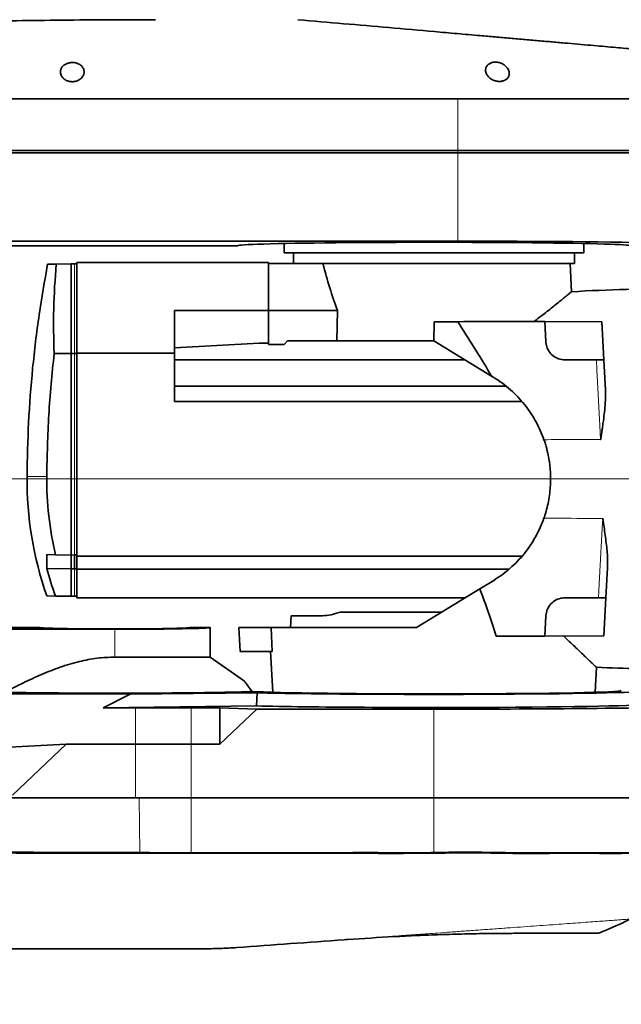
# Model space of a CAD drawing. Header units: millimetres. Extents: x 0 to 14900, y 0 to 10500.
# Tile 42 of 48: x 12365 to 12618, y 5513 to 5927. Entities that reach past the tile are written whole.
import ezdxf

# ---------------------------------------------------------------- set-up
doc = ezdxf.new("R2010")
doc.units = ezdxf.units.MM
doc.header["$LTSCALE"] = 25
doc.styles.add('SLDTEXTSTYLE0', font='TXT', dxfattribs={"width": 0.605})
doc.dimstyles.new('SLDDIMSTYLE2', dxfattribs={"dimtxt": 87.5, "dimasz": 87.5, "dimexe": 0, "dimexo": 0.0625, "dimgap": 21.875, "dimtad": 1, "dimdec": 4, "dimlfac": 25, "dimzin": 12, "dimdsep": 46, "dimtxsty": 'SLDTEXTSTYLE0', "dimsah": 1, "dimcen": 0.09, "dimadec": 1, "dimazin": 3, "dimtfac": 1, "dimtofl": 0, "dimtmove": 0, "dimatfit": 3, "dimfxl": 1, "dimfrac": 2, "dimtolj": 1, "dimtzin": 12, "dimarcsym": 0})

# ---------------------------------------------------------------- blocks, each defined once
blk = doc.blocks.new('_D_6')
at = {"color": 7, "linetype": 'Continuous', "lineweight": 0}
for p, q in [((7972.55, 6237.04), (7775.38, 6271.81)), ((12131.86, 5733.81), (13924.74, 5733.81))]:
    blk.add_line(p, q, dxfattribs=at)
at = {"color": 7, "linetype": 'Continuous', "lineweight": 18}
blk.add_arc((10826.53, 5733.81), 3060.71, 0, 170, dxfattribs=at)
for points in [[(7812.31, 6265.3), (7841.01, 6348.9), (7816.46, 6353.59)], [(13887.24, 5733.81), (13898.49, 5821.48), (13873.49, 5821.12)]]:
    blk.add_solid(points, dxfattribs=at)
at = {"color": 7, "linetype": 'Continuous', "lineweight": 18, "insert": (10991.66, 8905.45), "char_height": 87.5, "attachment_point": 1, "rotation": 354.776, "style": 'SLDTEXTSTYLE0'}
blk.add_mtext('170°', dxfattribs=at)
blk = doc.blocks.new('_D_7')
at = {"color": 7, "linetype": 'Continuous', "lineweight": 0}
for p, q in [((12131.86, 5733.81), (13924.74, 5733.81)), ((7972.55, 5230.58), (7775.38, 5195.81))]:
    blk.add_line(p, q, dxfattribs=at)
at = {"color": 7, "linetype": 'Continuous', "lineweight": 18}
blk.add_arc((10826.53, 5733.81), 3060.71, 190, 0, dxfattribs=at)
for points in [[(13887.24, 5733.81), (13873.49, 5646.5), (13898.49, 5646.14)], [(7812.31, 5202.32), (7816.46, 5114.03), (7841.01, 5118.72)]]:
    blk.add_solid(points, dxfattribs=at)
at = {"color": 7, "linetype": 'Continuous', "lineweight": 18, "insert": (10959.6, 2786.27), "char_height": 87.5, "attachment_point": 1, "rotation": 5, "style": 'SLDTEXTSTYLE0'}
blk.add_mtext('170°', dxfattribs=at)

msp = doc.modelspace()

# ---------------------------------------------------------------- linework, layer by layer
at = {"color": 8, "linetype": 'Continuous', "lineweight": 18}
for p, q in [((12549.0253763, 5893.5166947), (12549.0253763, 5871.8100723)), ((12549.0253763, 5871.8100723), (12549.0253763, 5870.8100723)), ((12549.0253763, 5870.8100723), (12549.0253763, 5833.7301295)), ((12388.0253763, 5786.5055883), (12388.0253763, 5824.1338897)), ((12388.0253763, 5701.8362549), (12388.0253763, 5786.5055883)), ((12376.3174651, 5734.8100723), (12368.0287096, 5734.8100723)), ((12388.0253763, 5684.4862549), (12388.0253763, 5696.0564816)), ((12404.9253763, 5658.9148457), (12404.9253763, 5670.6118697)), ((12413.6147617, 5622.3100723), (12413.6147617, 5637.5626802)), ((12437.0253763, 5622.3100723), (12437.0253763, 5637.5273081)), ((12539.0253763, 5599.8100723), (12539.0253763, 5637.0060037)), ((12413.6147617, 5599.8100723), (12413.6147617, 5622.3100723)), ((12437.0253763, 5599.8100723), (12437.0253763, 5622.3100723)), ((12415.4089488, 5576.7324426), (12415.2088166, 5599.8100723)), ((12437.0253763, 5576.6905554), (12437.0253763, 5599.8100723)), ((12539.0253763, 5576.7304752), (12539.0253763, 5599.8100723)), ((12415.5013198, 5576.3246584), (12415.4063084, 5576.7324276)), ((12437.0253763, 5576.2952906), (12437.028898, 5576.6905247)), ((12539.0134942, 5576.7301192), (12539.0253763, 5576.3344535))]:
    msp.add_line(p, q, dxfattribs=at)
at = {"color": 7, "linetype": 'Continuous', "lineweight": 35}
for p, q in [((12549.0253763, 5870.8100723), (12313.7621041, 5870.8100723)), ((12549.0253763, 5871.8100723), (12319.2568776, 5871.8100723)), ((12658.9904555, 5871.8100723), (12549.0253763, 5871.8100723)), ((12659.0253763, 5870.8100723), (12549.0253763, 5870.8100723)), ((12549.0253763, 5833.7301295), (12349.0253763, 5833.7301295)), ((12351.0253763, 5831.8100723), (12456.5253763, 5831.8100723)), ((12476.0253763, 5832.7398311), (12476.0253763, 5828.8100723)), ((12602.0253763, 5828.8100723), (12602.0253763, 5832.7398311)), ((12602.0253763, 5828.8100723), (12476.0253763, 5828.8100723)), ((12480.0253763, 5828.8100723), (12480.0253763, 5824.3100723)), ((12598.0253763, 5824.3100723), (12598.0253763, 5828.8100723)), ((12380.2925163, 5824.0512773), (12386.5253763, 5824.1600723)), ((12386.5253763, 5786.5111536), (12386.5253763, 5824.1600723)), ((12386.5253763, 5824.1600723), (12388.0253763, 5824.1338897)), ((12389.0253763, 5824.1338897), (12388.0253763, 5824.1338897)), ((12389.0253763, 5786.6274472), (12389.0253763, 5824.8100723)), ((12469.5253763, 5824.8100723), (12389.0253763, 5824.8100723)), ((12469.5253763, 5804.5957413), (12469.5253763, 5824.8100723)), ((12490.1566872, 5824.3100723), (12469.5253763, 5824.3100723)), ((12598.0253763, 5824.3100723), (12490.1566872, 5824.3100723)), ((12596.8301644, 5812.4538006), (12596.2088035, 5824.3100723)), ((12430.0253763, 5804.5957413), (12430.0253763, 5786.6274472)), ((12469.5253763, 5804.5957413), (12430.0253763, 5804.5957413)), ((12498.5358032, 5804.6103907), (12469.5253763, 5804.6103907)), ((12469.5253763, 5801.3506407), (12469.5253763, 5804.5957413)), ((12498.5358032, 5804.6103907), (12498.2652108, 5791.8100723)), ((12469.5253763, 5790.3100723), (12469.5253763, 5801.3506407)), ((12539.0253763, 5791.8100723), (12539.099181, 5799.8106682)), ((12539.099181, 5799.8106682), (12549.0320856, 5799.8799406)), ((12586.03634, 5791.3913847), (12585.5878529, 5799.9490282)), ((12585.5878529, 5799.9490282), (12609.5650735, 5799.836582)), ((12609.5650735, 5799.836582), (12610.4049873, 5783.8100723)), ((12430.0253763, 5788.9495961), (12465.5253763, 5790.8100723)), ((12469.5253763, 5790.8100723), (12465.5253763, 5790.8100723)), ((12469.5253763, 5790.3100723), (12476.0253763, 5790.3100723)), ((12477.5253763, 5791.8100723), (12476.0253763, 5790.3100723)), ((12498.2652108, 5791.8100723), (12477.5253763, 5791.8100723)), ((12539.0253763, 5791.8100723), (12498.2652108, 5791.8100723)), ((12539.0253763, 5791.8100723), (12563.2583508, 5776.9876751)), ((12379.4116127, 5786.4847602), (12386.5253763, 5786.5111536)), ((12386.5253763, 5701.8100723), (12386.5253763, 5786.5111536)), ((12386.5253763, 5786.5111536), (12388.0253763, 5786.5055883)), ((12389.0253763, 5786.5055883), (12388.0253763, 5786.5055883)), ((12430.0253763, 5786.6274472), (12389.0253763, 5786.6274472)), ((12389.0253763, 5701.3100723), (12389.0253763, 5786.6274472)), ((12430.0253763, 5786.6274472), (12430.0253763, 5766.3100723)), ((12552.1044885, 5783.8100723), (12430.0253763, 5783.8100723)), ((12607.2994948, 5783.8100723), (12594.0253763, 5783.8100723)), ((12610.4049873, 5783.8100723), (12611.0691825, 5771.1364729)), ((12563.2583508, 5776.9876751), (12564.1149926, 5776.4636996)), ((12569.2379829, 5772.8100723), (12430.0253763, 5772.8100723)), ((12575.9644591, 5766.3100723), (12430.0253763, 5766.3100723)), ((12376.3663708, 5701.9873984), (12376.3663708, 5696.1266066)), ((12379.9704345, 5701.9244892), (12376.3663708, 5701.9873984)), ((12379.9704345, 5701.9244892), (12386.5253763, 5701.8100723)), ((12386.5253763, 5701.8100723), (12388.0253763, 5701.8362549)), ((12386.5253763, 5696.0443471), (12386.5253763, 5701.8100723)), ((12389.0253763, 5701.8362549), (12388.0253763, 5701.8362549)), ((12388.0253763, 5696.0564816), (12388.0253763, 5701.8362549)), ((12575.9642859, 5701.3100723), (12389.0253763, 5701.3100723)), ((12389.0253763, 5695.8133619), (12389.0253763, 5701.3100723)), ((12376.3663708, 5696.1266066), (12386.5253763, 5696.0443471)), ((12386.5253763, 5696.0443471), (12388.0253763, 5696.0564816)), ((12386.5253763, 5684.4600723), (12386.5253763, 5696.0443471)), ((12389.0253763, 5696.0564816), (12388.0253763, 5696.0564816)), ((12570.4916921, 5695.8133619), (12389.0253763, 5695.8133619)), ((12389.0253763, 5683.8100723), (12389.0253763, 5695.8133619)), ((12611.9346981, 5696.4827483), (12611.2705513, 5683.8100723)), ((12558.2208804, 5687.5512387), (12564.1149926, 5691.156445)), ((12558.2208804, 5687.5512387), (12531.6683757, 5671.3100723)), ((12379.9704345, 5684.5744892), (12376.3139152, 5684.638314)), ((12379.9704345, 5684.5744892), (12386.5253763, 5684.4600723)), ((12386.5253763, 5684.4600723), (12388.0253763, 5684.4862549)), ((12389.0253763, 5684.4862549), (12388.0253763, 5684.4862549)), ((12389.0253763, 5683.8100723), (12552.1044885, 5683.8100723)), ((12594.0253763, 5683.8100723), (12608.1683169, 5683.8100723)), ((12611.2705513, 5683.8100723), (12610.4309724, 5667.7899533)), ((12479.0515802, 5676.3100723), (12478.7895413, 5671.3100723)), ((12492.2214638, 5676.3100723), (12479.0515802, 5676.3100723)), ((12499.6111344, 5677.8100723), (12542.2951543, 5677.8100723)), ((12585.5878529, 5667.6711165), (12586.03634, 5676.22876)), ((12342.6768902, 5670.6118697), (12404.9253763, 5670.6118697)), ((12373.3894779, 5671.3100723), (12351.0253763, 5671.3100723)), ((12444.9253763, 5671.3100723), (12436.4612747, 5671.3100723)), ((12444.9253763, 5658.9148457), (12444.9253763, 5671.3100723)), ((12457.5494541, 5661.3100723), (12457.0253763, 5671.3100723)), ((12457.0253763, 5671.3100723), (12470.5749263, 5671.3100723)), ((12471.0295136, 5661.3100723), (12470.5749263, 5671.3100723)), ((12470.5749263, 5671.3100723), (12531.6683757, 5671.3100723)), ((12610.4309724, 5667.7899533), (12585.5878529, 5667.6711165)), ((12457.5494541, 5661.3100723), (12471.0295136, 5661.3100723)), ((12470.3724051, 5661.3100723), (12471.2734388, 5644.1173263)), ((12404.9253763, 5658.9148457), (12444.9253763, 5658.9148457)), ((12459.4079505, 5648.774038), (12444.9253763, 5658.9148457)), ((12606.7773138, 5644.1173263), (12607.3290356, 5654.6448051)), ((12411.3638371, 5643.26463), (12349.0253763, 5643.4543355)), ((12411.3638371, 5643.26463), (12399.9764678, 5637.6041836)), ((12464.7098585, 5643.919093), (12411.3638371, 5643.26463)), ((12464.7098585, 5643.919093), (12464.4677892, 5638.3953802)), ((12399.9764678, 5637.6041836), (12464.4677892, 5638.3953802)), ((12399.9764678, 5637.6041836), (12413.6147617, 5637.5626802)), ((12437.0253763, 5637.5273081), (12449.0253763, 5637.5273081)), ((12449.0253763, 5637.5273081), (12464.6304014, 5637.0060037)), ((12449.0253763, 5622.3100723), (12449.0253763, 5637.5273081)), ((12449.0253763, 5622.3100723), (12464.6304014, 5637.0060037)), ((12464.6304014, 5637.0060037), (12539.0253763, 5637.0060037)), ((12349.0253763, 5620.4861495), (12384.4505084, 5622.3100723)), ((12384.4505084, 5622.3100723), (12361.8748398, 5600.8100723)), ((12384.4505084, 5622.3100723), (12413.6147617, 5622.3100723)), ((12437.0253763, 5622.3100723), (12449.0253763, 5622.3100723)), ((12413.6147617, 5599.8100723), (12197.6522672, 5599.8100723)), ((12437.0253763, 5599.8100723), (12413.6147617, 5599.8100723)), ((12539.0253763, 5599.8100723), (12437.0253763, 5599.8100723)), ((12671.0253763, 5599.8100723), (12539.0253763, 5599.8100723)), ((12415.4063084, 5576.7324276), (12415.4089488, 5576.7324426)), ((12437.0253763, 5576.6905554), (12437.028898, 5576.6905247)), ((12539.0134942, 5576.7301192), (12539.0253763, 5576.7304752))]:
    msp.add_line(p, q, dxfattribs=at)
at = {"color": 7, "linetype": 'Continuous', "lineweight": 35, "flags": 128}
msp.add_lwpolyline([(12549.0253763, 5893.5166947), (12392.2889751, 5893.5166947), (12355.7729263, 5893.5166947), (12337.5149019, 5893.5166947), (12319.2568776, 5893.5024031)], dxfattribs=at)
at = {"color": 8, "linetype": 'Continuous', "lineweight": 18, "flags": 128}
for points in [[(12609.0566066, 5750.4081127), (12608.7484258, 5756.2665006), (12607.5157158, 5779.6998028), (12607.2994948, 5783.8100723)], [(12608.1683169, 5683.8100723), (12608.4764952, 5689.6684133), (12609.7092215, 5713.1020263), (12609.9257019, 5717.2172283)]]:
    msp.add_lwpolyline(points, dxfattribs=at)
at = {"color": 7, "linetype": 'Continuous', "lineweight": 18}
msp.add_arc((10826.5253734, 5733.8100723), 2848, 190, 170, dxfattribs=at)
at = {"color": 7, "linetype": 'Continuous', "lineweight": 35}
for centre, radius, start, end in [((12643.0253763, 5013.8100723), 800, 90, 93.3124775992), ((12518.0253763, 5733.8100723), 150, 179.618025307, 199.136009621), ((12517.1661262, 5733.8100283), 140.8522113, 179.593199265, 193.083796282), ((12517.4656084, 5733.8089017), 146.0443433, 194.952581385, 199.70148217), ((12643.0253763, 6453.8100723), 800, 267.4392982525, 270)]:
    msp.add_arc(centre, radius, start, end, dxfattribs=at)
for centre, major_axis, ratio, start_param, end_param in [((12539.0253763, 5831.8100723), (82.5, 0), 0.0174550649, 0, 3.1415926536), ((12549.0253763, 5831.8100723), (110, 0), 0.0174550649, 0.6628351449, 1.5707963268), ((12539.0253763, 5884.2728657), (0, 121.377872), 0.4421334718, 2.0875007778, 2.2867244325), ((12404.9253763, 5671.3126469), (31.5362433, 0), 0.0174552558, 3.1462697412, 6.2785082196), ((12404.9253763, 5671.3100723), (40, 0), 0.0174550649, 4.7123889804, 6.2831853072), ((12539.0253763, 5644.8164979), (78.7066322, 0), 0.0174552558, 3.3842506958, 6.2785082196), ((12539.0253763, 5644.8052372), (90.0004263, 0), 0.0174551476, 3.7409043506, 6.2862631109), ((12404.9253763, 5644.7838859), (60.1624001, 0), 0.017460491, 3.8357422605, 5.9960476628), ((12539.0253763, 5639.3051851), (90.9702293, 0), 0.0174551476, 3.7517074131, 6.2862631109), ((12539.0253763, 5639.3100723), (132, 0), 0.0174550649, 4.7123889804, 5.6846163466)]:
    msp.add_ellipse(centre, major_axis=major_axis, ratio=ratio, start_param=start_param, end_param=end_param, dxfattribs=at)
for points, knots in [([(12422.0253763, 5926.8100723), (12414.8209455, 5926.7988914), (12400.8652577, 5926.7772328), (12380.6120633, 5926.6104792), (12361.7193218, 5926.3695578), (12344.1872091, 5926.0644317), (12328.0157522, 5925.7152231), (12313.2048607, 5925.337892), (12300.6412593, 5924.9734027), (12290.1400344, 5924.638666), (12281.5163278, 5924.3442847), (12273.6987806, 5924.0613265), (12266.9213169, 5923.8034255), (12261.1231794, 5923.5736996), (12256.4028988, 5923.3805378), (12253.3641707, 5923.252891), (12251.8016905, 5923.1864267), (12251.3510232, 5923.167205), (12250.9086399, 5923.1482871), (12250.4745406, 5923.1296757), (12250.048725, 5923.1113736), (12247.4702347, 5923.0002742), (12242.7364929, 5922.7919741), (12235.8451719, 5922.4768245), (12228.9544045, 5922.1497904), (12222.0642114, 5921.8108728), (12215.1746129, 5921.4600726), (12207.5864311, 5921.0605805), (12200.7380999, 5920.6863909), (12194.888858, 5920.3567602), (12190.9968053, 5920.1332398), (12188.1715568, 5919.9684993), (12186.2405343, 5919.8547891), (12184.7654203, 5919.7674289), (12182.8562993, 5919.6536567), (12180.3178414, 5919.5009383), (12177.4624608, 5919.327047), (12174.6049044, 5919.1509417), (12171.8554469, 5918.9796053), (12169.0806452, 5918.8047537), (12166.3125089, 5918.6283907), (12162.0716924, 5918.355252), (12156.4369925, 5917.985231), (12149.6005788, 5917.5242484), (12143.0946286, 5917.0745987), (12136.9984341, 5916.6435502), (12131.3958665, 5916.2390998), (12126.3548209, 5915.8684108), (12121.9399182, 5915.5384784), (12118.2083043, 5915.2557529), (12115.2074979, 5915.0258512), (12112.9588229, 5914.8520634), (12111.5777215, 5914.7447011), (12110.9657135, 5914.6969692), (12111.0809644, 5914.7059544), (12111.104613, 5914.7077981)], [0, 0, 0, 0, 0.0620457, 0.1201885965, 0.1744286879, 0.2247659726, 0.2712004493, 0.3137321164, 0.3523609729, 0.3794456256, 0.4042162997, 0.4266729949, 0.4468157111, 0.4626271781, 0.4766466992, 0.4875015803, 0.4888202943, 0.4901152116, 0.4913863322, 0.492633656, 0.4938571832, 0.4950569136, 0.5148606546, 0.5346643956, 0.5544681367, 0.5742718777, 0.5940756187, 0.6138793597, 0.6397130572, 0.653142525, 0.6643339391, 0.6732872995, 0.6775153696, 0.6809930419, 0.6860134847, 0.6939862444, 0.7028939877, 0.7106509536, 0.7186396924, 0.7266320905, 0.7346762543, 0.7427169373, 0.7637641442, 0.7847353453, 0.8056614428, 0.8267211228, 0.8477294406, 0.8686399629, 0.8897068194, 0.9106943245, 0.9316173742, 0.9527003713, 0.9736621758, 0.9945956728, 1, 1, 1, 1]), ([(12481.8751148, 5926.8100723), (12494.6092711, 5925.695978), (12513.7114424, 5924.0247546), (12536.0278061, 5922.0723257), (12547.1830062, 5921.0963722), (12553.5792608, 5920.5367724), (12558.8981242, 5920.0714321), (12564.7279581, 5919.5613878), (12571.0725904, 5919.0063044), (12577.4124987, 5918.4516343), (12583.6104619, 5917.9093828), (12589.6090406, 5917.3845751), (12595.37006, 5916.8805512), (12600.9431071, 5916.3929728), (12606.1781228, 5915.9349683), (12611.0537853, 5915.5084031), (12615.5327804, 5915.1165418), (12619.6643819, 5914.7550735), (12623.3257729, 5914.4347433), (12626.512566, 5914.155935), (12629.2069303, 5913.9202087), (12631.4367032, 5913.7251288), (12633.1435794, 5913.5757965), (12634.3054282, 5913.4741479), (12634.9495555, 5913.4177941), (12634.9677459, 5913.4162026), (12634.9755164, 5913.4155228)], [0, 0, 0, 0, 0.1966143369, 0.2949359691, 0.34410145, 0.368731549, 0.3933535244, 0.4254594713, 0.4577861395, 0.4908100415, 0.5240761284, 0.5561825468, 0.5887518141, 0.6215577, 0.654849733, 0.6867239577, 0.7190619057, 0.7516355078, 0.7846958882, 0.8162307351, 0.848220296, 0.8804415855, 0.9131382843, 0.9444874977, 0.976286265, 1, 1, 1, 1]), ([(12392.0007327, 5904.740627), (12391.9926027, 5904.9935909), (12391.9761536, 5905.5053986), (12391.728384, 5906.2316715), (12391.3260605, 5906.9089434), (12390.8094869, 5907.469821), (12390.1978839, 5907.9345323), (12389.5732221, 5908.2761009), (12388.9013812, 5908.534164), (12388.2199818, 5908.7070405), (12387.4906343, 5908.8035531), (12386.7725066, 5908.8142713), (12386.0797734, 5908.7473204), (12385.4390921, 5908.6158983), (12384.8318963, 5908.4210607), (12384.2547153, 5908.1624313), (12383.7182608, 5907.839101), (12383.1711492, 5907.4014802), (12382.6756614, 5906.8431802), (12382.294064, 5906.1695317), (12382.0763721, 5905.4565051), (12382.0204847, 5904.6919188), (12382.1565487, 5903.8790595), (12382.4963973, 5903.1085504), (12382.9946783, 5902.428262), (12383.556859, 5901.900094), (12384.1957669, 5901.4706312), (12384.8284996, 5901.1633058), (12385.4961204, 5900.9399021), (12386.1626014, 5900.8010045), (12386.8650498, 5900.7397301), (12387.5497359, 5900.7618904), (12388.2049182, 5900.8588475), (12388.8146601, 5901.0183474), (12389.3933568, 5901.2409032), (12389.9991789, 5901.5567198), (12390.5948291, 5901.9823705), (12391.1710803, 5902.56047), (12391.6315841, 5903.2467667), (12391.8731394, 5903.8789611), (12391.9767644, 5904.3817634), (12391.9927304, 5904.6208128), (12392.0007327, 5904.740627)], [0, 0, 0, 0, 0.0336138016, 0.0680089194, 0.0987742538, 0.1303487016, 0.1546375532, 0.1795575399, 0.1998177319, 0.2206322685, 0.2409132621, 0.2619093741, 0.2803583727, 0.2993272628, 0.3181674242, 0.3374371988, 0.3588377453, 0.380673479, 0.412045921, 0.4443247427, 0.4762196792, 0.5087942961, 0.5459294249, 0.5841328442, 0.6138177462, 0.6442665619, 0.6673728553, 0.6910732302, 0.7103310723, 0.730117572, 0.7493939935, 0.7693318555, 0.7871350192, 0.8054091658, 0.8241921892, 0.8433772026, 0.8705551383, 0.8985158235, 0.9328770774, 0.9682295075, 0.9840762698, 1, 1, 1, 1]), ([(12570.6493717, 5904.1224831), (12570.6410479, 5904.3739041), (12570.6242171, 5904.882282), (12570.3655875, 5905.6831902), (12569.9027099, 5906.5096079), (12569.2647488, 5907.2323072), (12568.5445178, 5907.8133106), (12567.8689047, 5908.22401), (12567.1556679, 5908.5458225), (12566.4440267, 5908.7754181), (12565.6847223, 5908.9258464), (12564.9495169, 5908.979245), (12564.2554462, 5908.9453871), (12563.637006, 5908.8416596), (12563.0647648, 5908.6724056), (12562.5360514, 5908.44122), (12562.0537669, 5908.1458756), (12561.5692597, 5907.7386334), (12561.1425062, 5907.2099769), (12560.8332482, 5906.5634296), (12560.6836468, 5905.8747501), (12560.6915894, 5905.1271527), (12560.8879424, 5904.3232922), (12561.2849244, 5903.53731), (12561.8430242, 5902.8211413), (12562.4722497, 5902.2440137), (12563.1756811, 5901.765371), (12563.8624844, 5901.4142021), (12564.5769086, 5901.1483027), (12565.2812418, 5900.9693461), (12566.0180227, 5900.867893), (12566.7250657, 5900.8545557), (12567.3895754, 5900.9206036), (12567.9879347, 5901.0517358), (12568.5406952, 5901.2466313), (12569.052866, 5901.5057782), (12569.5139795, 5901.8302251), (12569.9685794, 5902.2726403), (12570.3490103, 5902.8397164), (12570.5917503, 5903.4853408), (12570.6314882, 5903.9247381), (12570.6493717, 5904.1224831)], [0, 0, 0, 0, 0.0334092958, 0.0675542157, 0.1056241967, 0.1449945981, 0.170906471, 0.1974688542, 0.2184925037, 0.2400764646, 0.261128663, 0.2829836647, 0.30137626, 0.3203245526, 0.3384749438, 0.3570471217, 0.3774790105, 0.3983234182, 0.4287467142, 0.4600467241, 0.4910542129, 0.5226997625, 0.5594652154, 0.5972424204, 0.6284674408, 0.6605139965, 0.6849308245, 0.7099761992, 0.7301330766, 0.7508376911, 0.7710169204, 0.7919192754, 0.8101288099, 0.8288534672, 0.8474212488, 0.8664075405, 0.8876292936, 0.909275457, 0.9408784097, 0.9733931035, 1, 1, 1, 1]), ([(12658.1482692, 5893.6063805), (12658.142753, 5893.6063491), (12658.1293177, 5893.6062727), (12657.1983213, 5893.6055956), (12655.5062268, 5893.6044204), (12653.0502329, 5893.601476), (12649.8335159, 5893.5993893), (12645.9004654, 5893.5948634), (12641.3007339, 5893.5916166), (12636.0694188, 5893.5863568), (12630.1525916, 5893.5813905), (12623.6617464, 5893.5759043), (12616.6892679, 5893.569501), (12609.262587, 5893.5640752), (12601.3156308, 5893.5565639), (12592.9980936, 5893.5506921), (12584.4180046, 5893.5432465), (12575.632119, 5893.5367614), (12566.5614871, 5893.5298372), (12557.6565011, 5893.5225976), (12551.7782653, 5893.5185774), (12549.0253763, 5893.5166947)], [0, 0, 0, 0, 0.038075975, 0.0927388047, 0.1456723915, 0.1989761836, 0.2528533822, 0.3075159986, 0.3602592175, 0.4133686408, 0.4676330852, 0.5222966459, 0.5750395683, 0.6281487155, 0.6824128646, 0.7370761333, 0.7900093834, 0.8433128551, 0.897189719, 0.9518520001, 1, 1, 1, 1]), ([(12376.6779979, 5823.9885765), (12375.4282188, 5816.9347605), (12372.8556892, 5802.4152748), (12370.2536994, 5780.2337134), (12368.4755681, 5757.5517214), (12368.1776625, 5742.390622), (12368.0287096, 5734.8100723)], [0, 0, 0, 0, 0.23951166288, 0.49300777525, 0.74650388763, 1, 1, 1, 1]), ([(12380.2925163, 5824.0512773), (12379.8680091, 5824.0438675), (12378.5910029, 5824.0215773), (12377.2220963, 5823.997683), (12376.6198387, 5823.9871705), (12376.672521, 5823.9880901), (12376.6801119, 5823.9882226)], [0, 0, 0, 0, 0.1855921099, 0.5582998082, 0.936356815, 1, 1, 1, 1]), ([(12379.4116127, 5786.4847602), (12379.2468511, 5792.7381259), (12378.9167169, 5805.2680505), (12379.8333509, 5817.7824802), (12380.2925163, 5824.0512773)], [0, 0, 0, 0, 0.49907448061, 1, 1, 1, 1]), ([(12581.1090523, 5799.9562105), (12581.826657, 5800.505831), (12583.2639044, 5801.6066332), (12585.464193, 5803.3205627), (12587.6995013, 5805.0818448), (12589.8983836, 5806.8356056), (12591.86238, 5808.4171817), (12593.5342474, 5809.7743068), (12594.8853653, 5810.8777485), (12595.9150731, 5811.7225626), (12596.5731121, 5812.2641341), (12596.8499278, 5812.4923593), (12596.8091563, 5812.4587502), (12596.8013012, 5812.4522751)], [0, 0, 0, 0, 0.0779847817, 0.1561910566, 0.2564799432, 0.3573408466, 0.4601822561, 0.5637997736, 0.664125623, 0.7653317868, 0.8695361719, 0.9748648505, 1, 1, 1, 1]), ([(12549.0320856, 5799.8799406), (12555.8443392, 5799.9123991), (12568.0106038, 5799.9703679), (12580.2164314, 5799.9555494), (12585.5878529, 5799.9490282)], [0, 0, 0, 0, 0.5599297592, 1, 1, 1, 1]), ([(12549.0320856, 5799.8799406), (12553.5327714, 5792.7737882), (12558.3377463, 5785.1871924), (12562.9652975, 5777.4760085), (12563.2583508, 5776.9876751)], [0, 0, 0, 0, 0.9366720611, 1, 1, 1, 1]), ([(12594.0253763, 5783.8100723), (12593.1330712, 5783.8975134), (12591.3490738, 5784.0723355), (12588.9771168, 5785.4229778), (12587.1596989, 5787.4209832), (12586.2319852, 5789.5479218), (12586.0862444, 5790.9211611), (12586.03634, 5791.3913847)], [0, 0, 0, 0, 0.2174157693, 0.4346822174, 0.6557893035, 0.8821356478, 1, 1, 1, 1]), ([(12379.4116127, 5786.4847602), (12378.5546349, 5777.904909), (12376.838268, 5760.7210662), (12376.4912286, 5743.4551555), (12376.3174651, 5734.8100723)], [0, 0, 0, 0, 0.4992975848, 1, 1, 1, 1]), ([(12607.2994948, 5783.8100723), (12607.6304976, 5783.8100723), (12608.2925049, 5783.8100723), (12609.1944135, 5783.8100723), (12609.8962067, 5783.8100723), (12610.3299, 5783.8100723), (12610.3811426, 5783.8100723), (12610.4049873, 5783.8100723)], [0, 0, 0, 0, 0.2038572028, 0.4077153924, 0.6119591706, 0.8194325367, 1, 1, 1, 1]), ([(12585.242964, 5750.2569385), (12584.7525824, 5751.5619397), (12583.7718193, 5754.1719413), (12581.8761109, 5757.9495559), (12579.6680672, 5761.5970947), (12577.1318073, 5765.063745), (12574.3146018, 5768.2955659), (12571.2037842, 5771.2942788), (12567.8212317, 5774.0639978), (12565.3504024, 5775.6638011), (12564.1149926, 5776.4636996)], [0, 0, 0, 0, 0.1220096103, 0.2440191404, 0.3694407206, 0.4948618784, 0.6193063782, 0.7437502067, 0.8718756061, 1, 1, 1, 1]), ([(12611.0691825, 5771.1364729), (12611.0775109, 5769.3443998), (12611.0969862, 5765.1537427), (12610.4342553, 5759.9180727), (12609.8879747, 5755.9402832), (12609.6232724, 5754.112652), (12609.4431178, 5752.8835831), (12609.3216726, 5752.0597649), (12609.2402532, 5751.5088641), (12609.1856831, 5751.1410368), (12609.1489934, 5750.8956904), (12609.1241419, 5750.732137), (12609.107091, 5750.6231472), (12609.0951639, 5750.5505348), (12609.0866047, 5750.5021647), (12609.0802753, 5750.4699442), (12609.0754471, 5750.4484782), (12609.0716511, 5750.4341742), (12609.068587, 5750.4246383), (12609.065885, 5750.4178936), (12609.0634263, 5750.4131904), (12609.0610412, 5750.410146), (12609.059062, 5750.408668), (12609.0576312, 5750.4081549), (12609.0568467, 5750.4081211), (12609.0566065, 5750.4081108)], [0, 0, 0, 0, 0.27057582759, 0.63272557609, 0.75434394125, 0.83590560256, 0.89047435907, 0.92692618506, 0.95124816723, 0.9674640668, 0.97827162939, 0.9854742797, 0.99027524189, 0.99347665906, 0.99561313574, 0.99704090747, 0.99799729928, 0.99864037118, 0.99907536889, 0.99937238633, 0.99963618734, 0.99979970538, 0.99989421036, 0.99996761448, 1, 1, 1, 1]), ([(12585.242964, 5750.2569385), (12585.445621, 5749.6538145), (12585.858737, 5748.4243474), (12586.3941992, 5746.5262425), (12586.8676482, 5744.5718449), (12587.2635518, 5742.5837467), (12587.5835551, 5740.5496175), (12587.8220868, 5738.4759456), (12587.9751952, 5736.3634623), (12588.0387883, 5734.2344892), (12588.005631, 5731.656128), (12587.7970106, 5728.6347404), (12587.3164168, 5725.1778648), (12586.5887388, 5721.7432369), (12585.8496789, 5719.1430983), (12585.3581486, 5717.701118), (12585.242964, 5717.3632061)], [0, 0, 0, 0, 0.0578137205, 0.1178531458, 0.1780244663, 0.2386090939, 0.2993379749, 0.3617578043, 0.4243422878, 0.4874347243, 0.5507003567, 0.6530553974, 0.7561435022, 0.8614720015, 0.967537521, 1, 1, 1, 1]), ([(12564.1149926, 5691.156445), (12565.3068153, 5691.9265648), (12567.6904692, 5693.4668097), (12571.0285522, 5696.1726795), (12574.1625564, 5699.1614409), (12577.0132584, 5702.4084746), (12579.5457249, 5705.8449104), (12581.7688072, 5709.4748505), (12583.7151698, 5713.308243), (12584.7336991, 5716.0115514), (12585.242964, 5717.3632061)], [0, 0, 0, 0, 0.1235337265, 0.2470683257, 0.3742118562, 0.5013561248, 0.6242696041, 0.74718348, 0.8735916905, 1, 1, 1, 1]), ([(12609.9257019, 5717.2172283), (12609.9261919, 5717.2171771), (12609.9272902, 5717.2170624), (12609.9291857, 5717.2158765), (12609.9333148, 5717.2110437), (12609.941572, 5717.188267), (12609.9602115, 5717.0959069), (12610.0173748, 5716.7220242), (12610.2378005, 5715.2323141), (12610.7803901, 5711.5445594), (12611.5474346, 5705.9660634), (12612.0300625, 5700.5686742), (12611.9578866, 5697.4762686), (12611.9346981, 5696.4827483)], [0, 0, 0, 0, 0.0000657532, 0.0001473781, 0.0002935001, 0.0009242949, 0.0034105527, 0.0133161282, 0.0529227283, 0.2113830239, 0.53041753, 0.8491337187, 1, 1, 1, 1]), ([(12558.2208804, 5687.5512387), (12558.6064837, 5686.575172), (12560.7211528, 5681.2223702), (12563.0125479, 5674.5824469), (12564.7807496, 5668.8866054), (12565.1572502, 5667.6737979)], [0, 0, 0, 0, 0.1493175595, 0.8188653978, 1, 1, 1, 1]), ([(12586.03634, 5676.22876), (12586.1771775, 5677.1433772), (12586.4588564, 5678.9726365), (12588.0258259, 5681.3308766), (12590.2313672, 5683.0306233), (12592.3790996, 5683.7411045), (12593.6602605, 5683.7947764), (12594.0253763, 5683.8100723)], [0, 0, 0, 0, 0.2291147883, 0.4582358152, 0.6866322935, 0.9106939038, 1, 1, 1, 1]), ([(12611.2705513, 5683.8100723), (12611.2368479, 5683.8100723), (12611.1694204, 5683.8100723), (12610.6394337, 5683.8100723), (12609.863074, 5683.8100723), (12608.9906291, 5683.8100723), (12608.41222, 5683.8100723), (12608.1683169, 5683.8100723)], [0, 0, 0, 0, 0.2151300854, 0.4303924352, 0.6421551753, 0.8491042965, 1, 1, 1, 1]), ([(12499.6111344, 5677.8100723), (12498.3214554, 5677.3928675), (12495.7103643, 5676.5481923), (12493.3938151, 5676.3900861), (12492.2214638, 5676.3100723)], [0, 0, 0, 0, 0.4939234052, 1, 1, 1, 1]), ([(12565.1572502, 5667.6737979), (12568.9676685, 5667.6671939), (12575.7725474, 5667.6554001), (12582.5885134, 5667.6663139), (12585.5878529, 5667.6711165)], [0, 0, 0, 0, 0.5599538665, 1, 1, 1, 1]), ([(12607.2847607, 5654.6471255), (12607.2925527, 5654.6397234), (12607.3157242, 5654.6177113), (12606.9984061, 5654.9191516), (12606.402079, 5655.4856491), (12605.5616254, 5656.2840777), (12604.4713031, 5657.3199101), (12603.1239901, 5658.5999332), (12601.533714, 5660.1108424), (12599.7056022, 5661.8477872), (12597.6638476, 5663.7877964), (12595.6021825, 5665.7467883), (12594.1770356, 5667.1009916), (12593.5522817, 5667.6946453)], [0, 0, 0, 0, 0.0529410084, 0.157435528, 0.2488148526, 0.3407995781, 0.4345871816, 0.5289493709, 0.6260239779, 0.7236280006, 0.822732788, 0.9222898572, 1, 1, 1, 1]), ([(12404.9253763, 5658.9148457), (12402.4413169, 5658.8198318), (12397.4352479, 5658.6283525), (12389.7472073, 5657.0972854), (12381.9451439, 5654.7495363), (12374.0548374, 5651.625617), (12366.2985577, 5648.0675822), (12361.2228055, 5645.4305284), (12358.6846757, 5644.1118697)], [0, 0, 0, 0, 0.1519112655, 0.3061433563, 0.4780160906, 0.6500178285, 0.8249914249, 1, 1, 1, 1]), ([(12459.3994538, 5648.7619034), (12459.3958712, 5648.7680838), (12459.3846742, 5648.7873995), (12459.4902297, 5648.6052627), (12459.6199005, 5648.3840397), (12459.6632568, 5648.3100723)], [0, 0, 0, 0, 0.2384961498, 0.7453861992, 1, 1, 1, 1]), ([(12459.6632568, 5648.3100723), (12459.9994223, 5647.8595588), (12460.6810175, 5646.9461166), (12461.970918, 5645.3136917), (12462.6246342, 5644.4863855)], [0, 0, 0, 0, 0.4932041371, 1, 1, 1, 1]), ([(12437.0253763, 5637.5273081), (12433.1163802, 5637.5287808), (12425.2691004, 5637.5317372), (12417.5091952, 5637.5523402), (12413.6147617, 5637.5626802)], [0, 0, 0, 0, 0.4981338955, 1, 1, 1, 1]), ([(12437.0253763, 5622.3100723), (12433.1168613, 5622.3100723), (12425.2725175, 5622.3100723), (12417.5096904, 5622.3100723), (12413.6147617, 5622.3100723)], [0, 0, 0, 0, 0.4982589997, 1, 1, 1, 1]), ([(12197.936667, 5577.4751658), (12204.5180193, 5577.5003887), (12217.6799409, 5577.5508315), (12237.4237104, 5577.372125), (12276.9073679, 5577.238953), (12323.0227539, 5577.0165524), (12369.1634781, 5576.8483123), (12395.5878873, 5576.7923869), (12408.8001685, 5576.752414), (12415.4063084, 5576.7324276)], [0, 0, 0, 0, 0.09079467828, 0.18157855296, 0.2723574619, 0.63547232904, 0.81773611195, 0.90886806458, 1, 1, 1, 1]), ([(12415.4089488, 5576.7324426), (12418.9800334, 5576.7140219), (12424.3478867, 5576.686333), (12431.5764484, 5576.7073226), (12435.2080154, 5576.6961477), (12437.0253763, 5576.6905554)], [0, 0, 0, 0, 0.49821580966, 0.74888995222, 1, 1, 1, 1]), ([(12437.028898, 5576.6905247), (12443.699135, 5576.6915978), (12457.0393589, 5576.6937438), (12477.04958, 5576.7002783), (12497.3818324, 5576.6624676), (12514.540914, 5576.7771035), (12528.5254806, 5576.5795866), (12535.5177028, 5576.6799448), (12539.0134942, 5576.7301192)], [0, 0, 0, 0, 0.1962116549, 0.3924159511, 0.58862009, 0.7943064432, 0.8971626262, 1, 1, 1, 1]), ([(12539.0253763, 5576.7304752), (12542.3884337, 5576.8016128), (12549.1370595, 5576.944364), (12559.2005547, 5576.8782904), (12569.1681391, 5576.6976793), (12579.004569, 5576.6148685), (12588.6782127, 5576.6937626), (12598.2394707, 5576.6964302), (12607.5898702, 5576.6750028), (12616.5971015, 5576.6806095), (12625.0838515, 5576.6820874), (12633.0289678, 5576.6755637), (12640.3982761, 5576.6770847), (12647.0180031, 5576.6801852), (12652.8246582, 5576.6733035), (12657.824571, 5576.6735213), (12662.0373176, 5576.6732879), (12665.3436844, 5576.6722045), (12667.7568038, 5576.6731457), (12669.1724135, 5576.6707706), (12669.7774778, 5576.6718038), (12669.6236959, 5576.671964), (12669.6083282, 5576.67198)], [0, 0, 0, 0, 0.0491765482, 0.0986822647, 0.148006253, 0.1976278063, 0.2478666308, 0.2984215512, 0.3512235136, 0.4043926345, 0.4571220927, 0.5102177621, 0.564467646, 0.6191162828, 0.6718508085, 0.7249513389, 0.7792063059, 0.83386024, 0.8866027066, 0.9397114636, 0.9939752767, 1, 1, 1, 1]), ([(12608.095551, 5542.843922), (12609.2662178, 5543.3153812), (12613.9336204, 5545.1950706), (12618.4959343, 5547.3199209), (12621.9139396, 5548.9118213)], [0, 0, 0, 0, 0.2508176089, 1, 1, 1, 1]), ([(12502.7612729, 5540.2000804), (12509.2157719, 5540.63277), (12518.9119852, 5541.282774), (12531.9218277, 5541.8978953), (12540.1574893, 5542.2139813), (12546.7996787, 5542.4174954), (12551.8614416, 5542.5474914), (12556.9059977, 5542.6512398), (12562.5337742, 5542.7384246), (12568.6661887, 5542.7990363), (12572.8544413, 5542.8063761), (12574.9635704, 5542.8100723)], [0, 0, 0, 0, 0.2645715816, 0.3974502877, 0.5301994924, 0.5979061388, 0.6655840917, 0.7352966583, 0.8050227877, 0.9018129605, 1, 1, 1, 1]), ([(12574.9635704, 5542.8100723), (12576.5981937, 5542.8100723), (12579.8788085, 5542.8100723), (12584.4194568, 5542.8100723), (12588.6491248, 5542.8100723), (12592.5372946, 5542.8100723), (12596.0856285, 5542.8100723), (12599.2100353, 5542.8100723), (12601.875688, 5542.8100723), (12604.0938112, 5542.8100723), (12605.8641025, 5542.8100723), (12607.1519675, 5542.8100723), (12607.8892391, 5542.8100723), (12608.1973257, 5542.8100723), (12608.116184, 5542.8100723), (12608.1093579, 5542.8100723)], [0, 0, 0, 0, 0.0822602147, 0.1650925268, 0.2465470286, 0.3285694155, 0.4123692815, 0.4967797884, 0.5783085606, 0.6604024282, 0.744277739, 0.8287713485, 0.9103312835, 0.9924565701, 1, 1, 1, 1]), ([(12456.2361714, 5536.8320707), (12471.2552994, 5537.919324), (12486.7510522, 5539.0410807), (12502.2835188, 5540.1654952), (12502.7612729, 5540.2000804)], [0, 0, 0, 0, 0.96924158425, 1, 1, 1, 1]), ([(12349.0253763, 5536.3100723), (12375.7100656, 5536.3100723), (12406.6333615, 5536.3100723), (12437.5570512, 5536.3100723), (12441.7957118, 5536.3100723)], [0, 0, 0, 0, 0.8629316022, 1, 1, 1, 1]), ([(12441.7957118, 5536.3100723), (12444.2089807, 5536.3322322), (12449.0621839, 5536.3767967), (12453.8360989, 5536.6797578), (12456.2361714, 5536.8320707)], [0, 0, 0, 0, 0.4972527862, 1, 1, 1, 1])]:
    msp.add_open_spline(points, degree=3, knots=knots, dxfattribs=at)
at = {"color": 8, "linetype": 'Continuous', "lineweight": 18}
for points, knots in [([(12609.0566065, 5750.408112), (12607.0689714, 5750.4112808), (12603.1044353, 5750.4176012), (12597.1809208, 5750.3823246), (12591.2301294, 5750.3316609), (12587.2571986, 5750.282077), (12585.242964, 5750.2569385)], [0, 0, 0, 0, 0.25023530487, 0.49911923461, 0.74605866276, 1, 1, 1, 1]), ([(12585.242964, 5717.3632061), (12591.3473793, 5717.2896075), (12599.5709745, 5717.1904587), (12607.804073, 5717.2117434), (12609.9257019, 5717.2172283)], [0, 0, 0, 0, 0.7423049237, 1, 1, 1, 1]), ([(12198.0208682, 5576.8424132), (12207.0823769, 5576.8691952), (12225.205371, 5576.9227592), (12252.3909174, 5576.7175133), (12279.576006, 5576.6551418), (12309.7816908, 5576.5643827), (12343.0079115, 5576.4744516), (12379.2546664, 5576.3863606), (12403.419102, 5576.3452258), (12415.5013198, 5576.3246584)], [0, 0, 0, 0, 0.1250005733, 0.2500008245, 0.3750007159, 0.5000005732, 0.6666670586, 0.8333335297, 1, 1, 1, 1]), ([(12437.0253763, 5576.2952906), (12445.5253805, 5576.2994402), (12462.5253891, 5576.3077393), (12485.1920651, 5576.2827132), (12505.0254075, 5576.3197634), (12522.0254351, 5576.2595055), (12533.3587283, 5576.3094708), (12539.0253763, 5576.3344535)], [0, 0, 0, 0, 0.249999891, 0.4999997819, 0.6666662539, 0.8333330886, 1, 1, 1, 1]), ([(12539.0253763, 5576.3344535), (12543.295087, 5576.4147787), (12551.8094289, 5576.5749572), (12564.4612761, 5576.3886321), (12576.8713617, 5576.2014889), (12588.9155926, 5576.3090155), (12600.4643357, 5576.2997373), (12611.4240205, 5576.2796017), (12621.6959583, 5576.2938964), (12631.1614469, 5576.2834747), (12639.7377851, 5576.2879102), (12647.3516676, 5576.2882435), (12653.9262362, 5576.283508), (12659.384389, 5576.2838128), (12663.6857656, 5576.28195), (12666.826624, 5576.2829155), (12668.5834405, 5576.2828321), (12669.3050122, 5576.2820039), (12669.0966642, 5576.2821844), (12669.0954974, 5576.2821854)], [0, 0, 0, 0, 0.0626947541, 0.1250212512, 0.1875955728, 0.2503584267, 0.312622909, 0.3749586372, 0.4377855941, 0.5001727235, 0.5623824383, 0.6250159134, 0.687664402, 0.7498865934, 0.8122593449, 0.8750868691, 0.937419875, 0.9996495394, 1, 1, 1, 1]), ([(12502.7612729, 5540.2000804), (12509.9386327, 5540.7196584), (12519.8077812, 5541.4340982), (12532.3563828, 5542.342507), (12539.5658719, 5542.8644109), (12546.0720875, 5543.3354039), (12551.862757, 5543.7545976), (12557.8482291, 5544.1878934), (12563.8505026, 5544.6224054), (12569.7430357, 5545.0489731), (12575.4544159, 5545.462427), (12580.9756569, 5545.8621165), (12586.3465065, 5546.2509189), (12591.4606443, 5546.6211377), (12596.2572191, 5546.9683677), (12600.7294806, 5547.2921202), (12604.891925, 5547.5934447), (12608.6377126, 5547.8646069), (12611.9246685, 5548.1025538), (12614.7509405, 5548.3071511), (12617.1497271, 5548.4808022), (12619.0481545, 5548.6182317), (12620.4538864, 5548.7199944), (12621.3268061, 5548.7831861), (12621.7254012, 5548.8120409), (12621.6583094, 5548.8071841), (12621.6424709, 5548.8060375)], [0, 0, 0, 0, 0.1368320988, 0.1881494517, 0.2394911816, 0.2738030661, 0.3108286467, 0.3481196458, 0.3862472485, 0.4246508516, 0.4616788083, 0.4989608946, 0.5370401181, 0.5753941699, 0.612681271, 0.6502338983, 0.6886199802, 0.7272932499, 0.7643220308, 0.8016149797, 0.8393152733, 0.8775768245, 0.9142360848, 0.9511526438, 0.9884684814, 1, 1, 1, 1])]:
    msp.add_open_spline(points, degree=3, knots=knots, dxfattribs=at)
msp.add_open_spline([(12415.5013198, 5576.3246584), (12419.0700406, 5576.3137131), (12426.2074823, 5576.2918226), (12433.4194116, 5576.2941346), (12437.0253763, 5576.2952906)], degree=3, dxfattribs=at)

# ---------------------------------------------------------------- dimensions: what is measured, and where the dimension line sits
at = {"color": 7, "linetype": 'Continuous', "lineweight": 18}
for base, line1, line2, picture, middle in [((11093.2840942, 8782.8762034), ((12081.864904, 5733.8100723), (9571.1858428, 5733.8100723)), ((9847.6264669, 5906.4163609), (8021.7928928, 6228.3600823)), '_D_6', (11105.2016849, 8781.8100723)), ((11093.2840942, 2684.7439413), ((9847.6264669, 5561.2037837), (8021.7928928, 5239.2600623)), ((12081.864904, 5733.8100723), (9571.1858428, 5733.8100723)), '_D_7', (11093.2840942, 2684.7439413))]:
    dim = msp.add_angular_dim_2l(base=base, line1=line1, line2=line2, dimstyle='SLDDIMSTYLE2', dxfattribs=at)
    dim.commit()
    dim.dimension.update_dxf_attribs({"geometry": picture, "text_midpoint": middle, "dimtype": 162})

doc.saveas('drawing.dxf')
